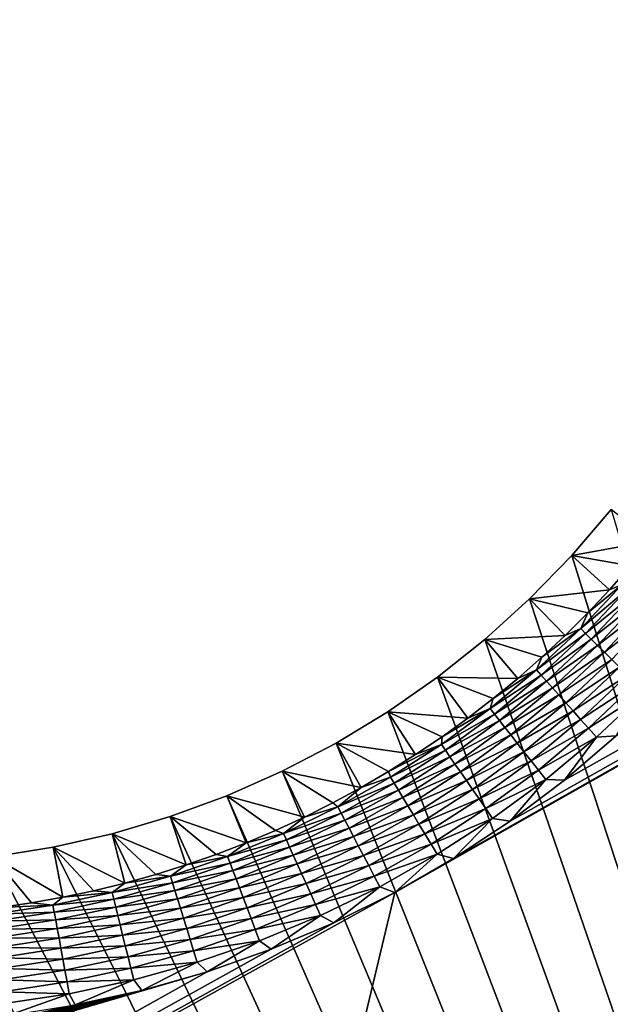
# Model space of a CAD drawing. Extents: x -255 to 255, y -598 to 598.
# Tile 82 of 201: x 84 to 108, y -153 to -113. Entities that reach past the tile are written whole.
import ezdxf

# ---------------------------------------------------------------- set-up
doc = ezdxf.new("R2010")
doc.units = 0
doc.header["$LTSCALE"] = 21.359881
for name, color, linetype in [('1', 7, 'CONTINUOUS'), ('2', 7, 'CONTINUOUS'), ('62', 7, 'CONTINUOUS'), ('7', 7, 'CONTINUOUS')]:
    doc.layers.add(name, color=color, linetype=linetype)

msp = doc.modelspace()

# ---------------------------------------------------------------- linework, layer by layer
at = {"layer": '1', "color": 7, "linetype": 'CONTINUOUS'}
for points in [[(106.458, -134.703), (108.081, -132.797), (152.63, -282.45), (106.458, -134.703)], [(104.716, -136.502), (106.458, -134.703), (152.63, -282.45), (104.716, -136.502)], [(102.863, -138.184), (104.716, -136.502), (152.63, -282.45), (102.863, -138.184)], [(100.906, -139.745), (102.863, -138.184), (152.63, -282.45), (100.906, -139.745)], [(98.853, -141.177), (100.906, -139.745), (152.63, -282.45), (98.853, -141.177)], [(96.713, -142.475), (98.853, -141.177), (152.63, -282.45), (96.713, -142.475)], [(94.493, -143.633), (96.713, -142.475), (152.63, -282.45), (94.493, -143.633)], [(92.204, -144.646), (94.493, -143.633), (152.63, -282.45), (92.204, -144.646)], [(89.855, -145.511), (92.204, -144.646), (152.63, -282.45), (89.855, -145.511)], [(87.455, -146.223), (89.855, -145.511), (152.63, -282.45), (87.455, -146.223)], [(85.015, -146.78), (87.455, -146.223), (152.63, -282.45), (85.015, -146.78)], [(82.544, -147.179), (85.015, -146.78), (152.63, -282.45), (82.544, -147.179)], [(-208.97, -147.593), (-205.95, -147.5), (89.855, -247.589), (-208.97, -147.593)], [(-205.95, -147.5), (-64.2, -147.5), (89.855, -247.589), (-205.95, -147.5)], [(-64.2, -147.5), (77.55, -147.5), (152.63, -282.45), (-64.2, -147.5)], [(89.855, -247.589), (-64.2, -147.5), (92.204, -248.454), (89.855, -247.589)], [(92.204, -248.454), (-64.2, -147.5), (94.493, -249.467), (92.204, -248.454)], [(94.493, -249.467), (-64.2, -147.5), (96.713, -250.625), (94.493, -249.467)], [(96.713, -250.625), (-64.2, -147.5), (152.63, -282.45), (96.713, -250.625)], [(77.55, -147.5), (80.052, -147.42), (152.63, -282.45), (77.55, -147.5)], [(80.052, -147.42), (82.544, -147.179), (152.63, -282.45), (80.052, -147.42)], [(-214.963, -148.335), (-211.978, -147.872), (89.855, -247.589), (-214.963, -148.335)], [(-211.978, -147.872), (-208.97, -147.593), (89.855, -247.589), (-211.978, -147.872)], [(-217.914, -148.981), (-214.963, -148.335), (89.855, -247.589), (-217.914, -148.981)], [(-220.82, -149.808), (-217.914, -148.981), (89.855, -247.589), (-220.82, -149.808)], [(-223.669, -150.812), (-220.82, -149.808), (89.855, -247.589), (-223.669, -150.812)], [(-226.451, -151.99), (-223.669, -150.812), (89.855, -247.589), (-226.451, -151.99)], [(-229.155, -153.336), (-226.451, -151.99), (87.455, -246.877), (-229.155, -153.336)], [(87.455, -246.877), (-226.451, -151.99), (89.855, -247.589), (87.455, -246.877)]]:
    msp.add_3dface(points, dxfattribs=at)
at = {"layer": '2', "color": 7, "linetype": 'CONTINUOUS'}
for points in [[(80.359, -239.102, 7), (248.416, -64, 7), (77.55, -239.016, 7), (80.359, -239.102, 7)], [(77.55, -239.016, 7), (248.416, -64, 7), (99.139, -148.654, 7), (77.55, -239.016, 7)], [(83.158, -239.362, 7), (248.416, -64, 7), (80.359, -239.102, 7), (83.158, -239.362, 7)], [(85.935, -239.793, 7), (248.416, -64, 7), (83.158, -239.362, 7), (85.935, -239.793, 7)], [(88.681, -240.394, 7), (248.416, -64, 7), (85.935, -239.793, 7), (88.681, -240.394, 7)], [(91.384, -241.163, 7), (248.416, -64, 7), (88.681, -240.394, 7), (91.384, -241.163, 7)], [(94.035, -242.097, 7), (248.416, -64, 7), (91.384, -241.163, 7), (94.035, -242.097, 7)], [(96.623, -243.193, 7), (248.416, -64, 7), (94.035, -242.097, 7), (96.623, -243.193, 7)], [(99.139, -244.446, 7), (248.416, -64, 7), (96.623, -243.193, 7), (99.139, -244.446, 7)], [(101.573, -245.851, 7), (248.416, -64, 7), (99.139, -244.446, 7), (101.573, -245.851, 7)], [(99.139, -148.654, 7), (248.416, -64, 7), (101.573, -147.249, 7), (99.139, -148.654, 7)], [(103.916, -247.404, 7), (248.416, -64, 7), (101.573, -245.851, 7), (103.916, -247.404, 7)], [(101.573, -147.249, 7), (248.416, -64, 7), (103.916, -145.696, 7), (101.573, -147.249, 7)], [(106.159, -249.097, 7), (248.416, -64, 7), (103.916, -247.404, 7), (106.159, -249.097, 7)], [(103.916, -145.696, 7), (248.416, -64, 7), (106.159, -144.003, 7), (103.916, -145.696, 7)], [(108.293, -250.926, 7), (248.416, -64, 7), (106.159, -249.097, 7), (108.293, -250.926, 7)], [(106.159, -144.003, 7), (248.416, -64, 7), (108.293, -142.174, 7), (106.159, -144.003, 7)], [(-64.2, -239.016, 7), (77.55, -239.016, 7), (99.139, -148.654, 7), (-64.2, -239.016, 7)], [(96.623, -149.907, 7), (-64.2, -239.016, 7), (99.139, -148.654, 7), (96.623, -149.907, 7)], [(94.035, -151.003, 7), (-64.2, -239.016, 7), (96.623, -149.907, 7), (94.035, -151.003, 7)], [(91.384, -151.937, 7), (-64.2, -239.016, 7), (94.035, -151.003, 7), (91.384, -151.937, 7)], [(-211.272, -238.681, 7), (-209.946, -238.827, 7), (91.384, -151.937, 7), (-211.272, -238.681, 7)], [(91.384, -151.937, 7), (88.681, -152.706, 7), (-211.272, -238.681, 7), (91.384, -151.937, 7)], [(-209.946, -238.827, 7), (-208.616, -238.932, 7), (91.384, -151.937, 7), (-209.946, -238.827, 7)], [(-208.616, -238.932, 7), (-207.284, -238.995, 7), (91.384, -151.937, 7), (-208.616, -238.932, 7)], [(-207.284, -238.995, 7), (-205.95, -239.016, 7), (91.384, -151.937, 7), (-207.284, -238.995, 7)], [(-205.95, -239.016, 7), (-64.2, -239.016, 7), (91.384, -151.937, 7), (-205.95, -239.016, 7)], [(-236.906, -225.62, 7), (-235.978, -226.578, 7), (88.681, -152.706, 7), (-236.906, -225.62, 7)], [(88.681, -152.706, 7), (85.935, -153.307, 7), (-236.906, -225.62, 7), (88.681, -152.706, 7)], [(-235.978, -226.578, 7), (-235.02, -227.506, 7), (88.681, -152.706, 7), (-235.978, -226.578, 7)], [(-235.02, -227.506, 7), (-234.033, -228.404, 7), (88.681, -152.706, 7), (-235.02, -227.506, 7)], [(-234.033, -228.404, 7), (-233.019, -229.271, 7), (88.681, -152.706, 7), (-234.033, -228.404, 7)], [(-233.019, -229.271, 7), (-231.978, -230.105, 7), (88.681, -152.706, 7), (-233.019, -229.271, 7)], [(-231.978, -230.105, 7), (-230.911, -230.906, 7), (88.681, -152.706, 7), (-231.978, -230.105, 7)], [(-230.911, -230.906, 7), (-229.819, -231.673, 7), (88.681, -152.706, 7), (-230.911, -230.906, 7)], [(-229.819, -231.673, 7), (-228.704, -232.405, 7), (88.681, -152.706, 7), (-229.819, -231.673, 7)], [(-228.704, -232.405, 7), (-227.567, -233.102, 7), (88.681, -152.706, 7), (-228.704, -232.405, 7)], [(-227.567, -233.102, 7), (-226.408, -233.763, 7), (88.681, -152.706, 7), (-227.567, -233.102, 7)], [(-226.408, -233.763, 7), (-225.229, -234.387, 7), (88.681, -152.706, 7), (-226.408, -233.763, 7)], [(-225.229, -234.387, 7), (-224.031, -234.974, 7), (88.681, -152.706, 7), (-225.229, -234.387, 7)], [(-224.031, -234.974, 7), (-222.815, -235.523, 7), (88.681, -152.706, 7), (-224.031, -234.974, 7)], [(-222.815, -235.523, 7), (-221.583, -236.034, 7), (88.681, -152.706, 7), (-222.815, -235.523, 7)], [(-221.583, -236.034, 7), (-220.335, -236.505, 7), (88.681, -152.706, 7), (-221.583, -236.034, 7)], [(-220.335, -236.505, 7), (-219.073, -236.937, 7), (88.681, -152.706, 7), (-220.335, -236.505, 7)], [(-219.073, -236.937, 7), (-217.798, -237.33, 7), (88.681, -152.706, 7), (-219.073, -236.937, 7)], [(-217.798, -237.33, 7), (-216.511, -237.682, 7), (88.681, -152.706, 7), (-217.798, -237.33, 7)], [(-216.511, -237.682, 7), (-215.214, -237.993, 7), (88.681, -152.706, 7), (-216.511, -237.682, 7)], [(-215.214, -237.993, 7), (-213.907, -238.264, 7), (88.681, -152.706, 7), (-215.214, -237.993, 7)], [(-213.907, -238.264, 7), (-212.593, -238.493, 7), (88.681, -152.706, 7), (-213.907, -238.264, 7)], [(-212.593, -238.493, 7), (-211.272, -238.681, 7), (88.681, -152.706, 7), (-212.593, -238.493, 7)]]:
    msp.add_3dface(points, dxfattribs=at)
at = {"layer": '62', "color": 7, "linetype": 'CONTINUOUS'}
for points in [[(108.891, -135.131, 4.231), (108.019, -136.122, 4.231), (108.541, -135.906, 4.666), (108.891, -135.131, 4.231)], [(107.117, -137.084, 4.231), (106.827, -137.727, 4.666), (108.541, -135.906, 4.666), (107.117, -137.084, 4.231)], [(106.827, -137.727, 4.666), (108.758, -136.098, 5.078), (108.541, -135.906, 4.666), (106.827, -137.727, 4.666)], [(108.019, -136.122, 4.231), (107.117, -137.084, 4.231), (108.541, -135.906, 4.666), (108.019, -136.122, 4.231)], [(107.032, -137.932, 5.078), (108.758, -136.098, 5.078), (106.827, -137.727, 4.666), (107.032, -137.932, 5.078)], [(107.032, -137.932, 5.078), (109.005, -136.317, 5.459), (108.758, -136.098, 5.078), (107.032, -137.932, 5.078)], [(107.265, -138.165, 5.459), (109.005, -136.317, 5.459), (107.032, -137.932, 5.078), (107.265, -138.165, 5.459)], [(107.265, -138.165, 5.459), (109.28, -136.56, 5.805), (109.005, -136.317, 5.459), (107.265, -138.165, 5.459)], [(107.525, -138.425, 5.805), (109.28, -136.56, 5.805), (107.265, -138.165, 5.459), (107.525, -138.425, 5.805)], [(107.525, -138.425, 5.805), (109.579, -136.825, 6.112), (109.28, -136.56, 5.805), (107.525, -138.425, 5.805)], [(107.807, -138.707, 6.112), (109.579, -136.825, 6.112), (107.525, -138.425, 5.805), (107.807, -138.707, 6.112)], [(107.807, -138.707, 6.112), (109.9, -137.109, 6.378), (109.579, -136.825, 6.112), (107.807, -138.707, 6.112)], [(107.117, -137.084, 4.231), (106.184, -138.017, 4.231), (106.827, -137.727, 4.666), (107.117, -137.084, 4.231)], [(108.11, -139.01, 6.378), (109.9, -137.109, 6.378), (107.807, -138.707, 6.112), (108.11, -139.01, 6.378)], [(105.222, -138.919, 4.231), (105.006, -139.441, 4.666), (106.827, -137.727, 4.666), (105.222, -138.919, 4.231)], [(105.006, -139.441, 4.666), (107.032, -137.932, 5.078), (106.827, -137.727, 4.666), (105.006, -139.441, 4.666)], [(105.198, -139.658, 5.078), (107.032, -137.932, 5.078), (105.006, -139.441, 4.666), (105.198, -139.658, 5.078)], [(105.198, -139.658, 5.078), (107.265, -138.165, 5.459), (107.032, -137.932, 5.078), (105.198, -139.658, 5.078)], [(106.184, -138.017, 4.231), (105.222, -138.919, 4.231), (106.827, -137.727, 4.666), (106.184, -138.017, 4.231)], [(105.417, -139.905, 5.459), (107.265, -138.165, 5.459), (105.198, -139.658, 5.078), (105.417, -139.905, 5.459)], [(105.417, -139.905, 5.459), (107.525, -138.425, 5.805), (107.265, -138.165, 5.459), (105.417, -139.905, 5.459)], [(105.66, -140.18, 5.805), (107.525, -138.425, 5.805), (105.417, -139.905, 5.459), (105.66, -140.18, 5.805)], [(105.66, -140.18, 5.805), (107.807, -138.707, 6.112), (107.525, -138.425, 5.805), (105.66, -140.18, 5.805)], [(105.222, -138.919, 4.231), (104.231, -139.791, 4.231), (105.006, -139.441, 4.666), (105.222, -138.919, 4.231)], [(105.925, -140.479, 6.112), (107.807, -138.707, 6.112), (105.66, -140.18, 5.805), (105.925, -140.479, 6.112)], [(105.925, -140.479, 6.112), (108.11, -139.01, 6.378), (107.807, -138.707, 6.112), (105.925, -140.479, 6.112)], [(106.209, -140.8, 6.378), (108.11, -139.01, 6.378), (105.925, -140.479, 6.112), (106.209, -140.8, 6.378)], [(106.209, -140.8, 6.378), (108.431, -139.331, 6.599), (108.11, -139.01, 6.378), (106.209, -140.8, 6.378)], [(106.51, -141.139, 6.599), (108.431, -139.331, 6.599), (106.209, -140.8, 6.378), (106.51, -141.139, 6.599)], [(106.51, -141.139, 6.599), (108.765, -139.665, 6.773), (108.431, -139.331, 6.599), (106.51, -141.139, 6.599)], [(103.213, -140.63, 4.231), (103.085, -141.043, 4.666), (105.006, -139.441, 4.666), (103.213, -140.63, 4.231)], [(103.085, -141.043, 4.666), (105.198, -139.658, 5.078), (105.006, -139.441, 4.666), (103.085, -141.043, 4.666)], [(103.264, -141.271, 5.078), (105.198, -139.658, 5.078), (103.085, -141.043, 4.666), (103.264, -141.271, 5.078)], [(104.231, -139.791, 4.231), (103.213, -140.63, 4.231), (105.006, -139.441, 4.666), (104.231, -139.791, 4.231)], [(103.264, -141.271, 5.078), (105.417, -139.905, 5.459), (105.198, -139.658, 5.078), (103.264, -141.271, 5.078)], [(106.823, -141.493, 6.773), (108.765, -139.665, 6.773), (106.51, -141.139, 6.599), (106.823, -141.493, 6.773)], [(106.823, -141.493, 6.773), (109.11, -140.01, 6.899), (108.765, -139.665, 6.773), (106.823, -141.493, 6.773)], [(103.467, -141.531, 5.459), (105.417, -139.905, 5.459), (103.264, -141.271, 5.078), (103.467, -141.531, 5.459)], [(103.467, -141.531, 5.459), (105.66, -140.18, 5.805), (105.417, -139.905, 5.459), (103.467, -141.531, 5.459)], [(107.147, -141.858, 6.899), (109.11, -140.01, 6.899), (106.823, -141.493, 6.773), (107.147, -141.858, 6.899)], [(107.147, -141.858, 6.899), (109.463, -140.363, 6.975), (109.11, -140.01, 6.899), (107.147, -141.858, 6.899)], [(103.693, -141.819, 5.805), (105.66, -140.18, 5.805), (103.467, -141.531, 5.459), (103.693, -141.819, 5.805)], [(103.693, -141.819, 5.805), (105.925, -140.479, 6.112), (105.66, -140.18, 5.805), (103.693, -141.819, 5.805)], [(103.94, -142.134, 6.112), (105.925, -140.479, 6.112), (103.693, -141.819, 5.805), (103.94, -142.134, 6.112)], [(103.94, -142.134, 6.112), (106.209, -140.8, 6.378), (105.925, -140.479, 6.112), (103.94, -142.134, 6.112)], [(107.478, -142.231, 6.975), (109.463, -140.363, 6.975), (107.147, -141.858, 6.899), (107.478, -142.231, 6.975)], [(107.478, -142.231, 6.975), (108.293, -142.174, 7), (109.463, -140.363, 6.975), (107.478, -142.231, 6.975)], [(103.213, -140.63, 4.231), (102.168, -141.436, 4.231), (103.085, -141.043, 4.666), (103.213, -140.63, 4.231)], [(104.204, -142.471, 6.378), (106.209, -140.8, 6.378), (103.94, -142.134, 6.112), (104.204, -142.471, 6.378)], [(104.204, -142.471, 6.378), (106.51, -141.139, 6.599), (106.209, -140.8, 6.378), (104.204, -142.471, 6.378)], [(101.098, -142.208, 4.231), (101.07, -142.525, 4.666), (103.085, -141.043, 4.666), (101.098, -142.208, 4.231)], [(101.07, -142.525, 4.666), (103.264, -141.271, 5.078), (103.085, -141.043, 4.666), (101.07, -142.525, 4.666)], [(101.235, -142.764, 5.078), (103.264, -141.271, 5.078), (101.07, -142.525, 4.666), (101.235, -142.764, 5.078)], [(102.168, -141.436, 4.231), (101.098, -142.208, 4.231), (103.085, -141.043, 4.666), (102.168, -141.436, 4.231)], [(101.235, -142.764, 5.078), (103.467, -141.531, 5.459), (103.264, -141.271, 5.078), (101.235, -142.764, 5.078)], [(104.483, -142.828, 6.599), (106.51, -141.139, 6.599), (104.204, -142.471, 6.378), (104.483, -142.828, 6.599)], [(104.483, -142.828, 6.599), (106.823, -141.493, 6.773), (106.51, -141.139, 6.599), (104.483, -142.828, 6.599)], [(101.422, -143.035, 5.459), (103.467, -141.531, 5.459), (101.235, -142.764, 5.078), (101.422, -143.035, 5.459)], [(101.422, -143.035, 5.459), (103.693, -141.819, 5.805), (103.467, -141.531, 5.459), (101.422, -143.035, 5.459)], [(104.775, -143.2, 6.773), (106.823, -141.493, 6.773), (104.483, -142.828, 6.599), (104.775, -143.2, 6.773)], [(104.775, -143.2, 6.773), (107.147, -141.858, 6.899), (106.823, -141.493, 6.773), (104.775, -143.2, 6.773)], [(101.631, -143.337, 5.805), (103.693, -141.819, 5.805), (101.422, -143.035, 5.459), (101.631, -143.337, 5.805)], [(101.631, -143.337, 5.805), (103.94, -142.134, 6.112), (103.693, -141.819, 5.805), (101.631, -143.337, 5.805)], [(101.858, -143.666, 6.112), (103.94, -142.134, 6.112), (101.631, -143.337, 5.805), (101.858, -143.666, 6.112)], [(101.858, -143.666, 6.112), (104.204, -142.471, 6.378), (103.94, -142.134, 6.112), (101.858, -143.666, 6.112)], [(105.076, -143.584, 6.899), (107.147, -141.858, 6.899), (104.775, -143.2, 6.773), (105.076, -143.584, 6.899)], [(105.076, -143.584, 6.899), (107.478, -142.231, 6.975), (107.147, -141.858, 6.899), (105.076, -143.584, 6.899)], [(106.159, -144.003, 7), (108.293, -142.174, 7), (107.478, -142.231, 6.975), (106.159, -144.003, 7)], [(100.004, -142.945, 4.231), (98.887, -143.647, 4.231), (101.07, -142.525, 4.666), (100.004, -142.945, 4.231)], [(98.887, -143.647, 4.231), (98.97, -143.883, 4.666), (101.07, -142.525, 4.666), (98.887, -143.647, 4.231)], [(98.97, -143.883, 4.666), (101.235, -142.764, 5.078), (101.07, -142.525, 4.666), (98.97, -143.883, 4.666)], [(101.098, -142.208, 4.231), (100.004, -142.945, 4.231), (101.07, -142.525, 4.666), (101.098, -142.208, 4.231)], [(102.101, -144.018, 6.378), (104.204, -142.471, 6.378), (101.858, -143.666, 6.112), (102.101, -144.018, 6.378)], [(102.101, -144.018, 6.378), (104.483, -142.828, 6.599), (104.204, -142.471, 6.378), (102.101, -144.018, 6.378)], [(105.383, -143.977, 6.975), (107.478, -142.231, 6.975), (105.076, -143.584, 6.899), (105.383, -143.977, 6.975)], [(105.383, -143.977, 6.975), (106.159, -144.003, 7), (107.478, -142.231, 6.975), (105.383, -143.977, 6.975)], [(99.12, -144.131, 5.078), (101.235, -142.764, 5.078), (98.97, -143.883, 4.666), (99.12, -144.131, 5.078)], [(99.12, -144.131, 5.078), (101.422, -143.035, 5.459), (101.235, -142.764, 5.078), (99.12, -144.131, 5.078)], [(102.358, -144.391, 6.599), (104.483, -142.828, 6.599), (102.101, -144.018, 6.378), (102.358, -144.391, 6.599)], [(102.358, -144.391, 6.599), (104.775, -143.2, 6.773), (104.483, -142.828, 6.599), (102.358, -144.391, 6.599)], [(99.291, -144.413, 5.459), (101.422, -143.035, 5.459), (99.12, -144.131, 5.078), (99.291, -144.413, 5.459)], [(99.291, -144.413, 5.459), (101.631, -143.337, 5.805), (101.422, -143.035, 5.459), (99.291, -144.413, 5.459)], [(99.48, -144.727, 5.805), (101.631, -143.337, 5.805), (99.291, -144.413, 5.459), (99.48, -144.727, 5.805)], [(99.48, -144.727, 5.805), (101.858, -143.666, 6.112), (101.631, -143.337, 5.805), (99.48, -144.727, 5.805)], [(102.627, -144.78, 6.773), (104.775, -143.2, 6.773), (102.358, -144.391, 6.599), (102.627, -144.78, 6.773)], [(102.627, -144.78, 6.773), (105.076, -143.584, 6.899), (104.775, -143.2, 6.773), (102.627, -144.78, 6.773)], [(98.887, -143.647, 4.231), (97.748, -144.313, 4.231), (98.97, -143.883, 4.666), (98.887, -143.647, 4.231)], [(99.687, -145.069, 6.112), (101.858, -143.666, 6.112), (99.48, -144.727, 5.805), (99.687, -145.069, 6.112)], [(99.687, -145.069, 6.112), (102.101, -144.018, 6.378), (101.858, -143.666, 6.112), (99.687, -145.069, 6.112)], [(102.904, -145.182, 6.899), (105.076, -143.584, 6.899), (102.627, -144.78, 6.773), (102.904, -145.182, 6.899)], [(102.904, -145.182, 6.899), (105.383, -143.977, 6.975), (105.076, -143.584, 6.899), (102.904, -145.182, 6.899)], [(97.748, -144.313, 4.231), (96.791, -145.112, 4.666), (98.97, -143.883, 4.666), (97.748, -144.313, 4.231)], [(96.791, -145.112, 4.666), (99.12, -144.131, 5.078), (98.97, -143.883, 4.666), (96.791, -145.112, 4.666)], [(96.926, -145.368, 5.078), (99.12, -144.131, 5.078), (96.791, -145.112, 4.666), (96.926, -145.368, 5.078)], [(96.926, -145.368, 5.078), (99.291, -144.413, 5.459), (99.12, -144.131, 5.078), (96.926, -145.368, 5.078)], [(99.909, -145.436, 6.378), (102.101, -144.018, 6.378), (99.687, -145.069, 6.112), (99.909, -145.436, 6.378)], [(99.909, -145.436, 6.378), (102.358, -144.391, 6.599), (102.101, -144.018, 6.378), (99.909, -145.436, 6.378)], [(103.187, -145.592, 6.975), (105.383, -143.977, 6.975), (102.904, -145.182, 6.899), (103.187, -145.592, 6.975)], [(103.187, -145.592, 6.975), (103.916, -145.696, 7), (105.383, -143.977, 6.975), (103.187, -145.592, 6.975)], [(103.916, -145.696, 7), (106.159, -144.003, 7), (105.383, -143.977, 6.975), (103.916, -145.696, 7)], [(97.748, -144.313, 4.231), (96.588, -144.942, 4.231), (96.791, -145.112, 4.666), (97.748, -144.313, 4.231)], [(97.08, -145.66, 5.459), (99.291, -144.413, 5.459), (96.926, -145.368, 5.078), (97.08, -145.66, 5.459)], [(97.08, -145.66, 5.459), (99.48, -144.727, 5.805), (99.291, -144.413, 5.459), (97.08, -145.66, 5.459)], [(100.143, -145.824, 6.599), (102.358, -144.391, 6.599), (99.909, -145.436, 6.378), (100.143, -145.824, 6.599)], [(100.143, -145.824, 6.599), (102.627, -144.78, 6.773), (102.358, -144.391, 6.599), (100.143, -145.824, 6.599)], [(96.588, -144.942, 4.231), (95.408, -145.533, 4.231), (96.791, -145.112, 4.666), (96.588, -144.942, 4.231)], [(97.25, -145.985, 5.805), (99.48, -144.727, 5.805), (97.08, -145.66, 5.459), (97.25, -145.985, 5.805)], [(97.25, -145.985, 5.805), (99.687, -145.069, 6.112), (99.48, -144.727, 5.805), (97.25, -145.985, 5.805)], [(100.388, -146.228, 6.773), (102.627, -144.78, 6.773), (100.143, -145.824, 6.599), (100.388, -146.228, 6.773)], [(100.388, -146.228, 6.773), (102.904, -145.182, 6.899), (102.627, -144.78, 6.773), (100.388, -146.228, 6.773)], [(95.408, -145.533, 4.231), (94.543, -146.206, 4.666), (96.791, -145.112, 4.666), (95.408, -145.533, 4.231)], [(94.543, -146.206, 4.666), (96.926, -145.368, 5.078), (96.791, -145.112, 4.666), (94.543, -146.206, 4.666)], [(94.662, -146.471, 5.078), (96.926, -145.368, 5.078), (94.543, -146.206, 4.666), (94.662, -146.471, 5.078)], [(94.662, -146.471, 5.078), (97.08, -145.66, 5.459), (96.926, -145.368, 5.078), (94.662, -146.471, 5.078)], [(97.436, -146.339, 6.112), (99.687, -145.069, 6.112), (97.25, -145.985, 5.805), (97.436, -146.339, 6.112)], [(97.436, -146.339, 6.112), (99.909, -145.436, 6.378), (99.687, -145.069, 6.112), (97.436, -146.339, 6.112)], [(97.635, -146.718, 6.378), (99.909, -145.436, 6.378), (97.436, -146.339, 6.112), (97.635, -146.718, 6.378)], [(97.635, -146.718, 6.378), (100.143, -145.824, 6.599), (99.909, -145.436, 6.378), (97.635, -146.718, 6.378)], [(100.64, -146.646, 6.899), (102.904, -145.182, 6.899), (100.388, -146.228, 6.773), (100.64, -146.646, 6.899)], [(100.64, -146.646, 6.899), (103.187, -145.592, 6.975), (102.904, -145.182, 6.899), (100.64, -146.646, 6.899)], [(95.408, -145.533, 4.231), (94.211, -146.087, 4.231), (94.543, -146.206, 4.666), (95.408, -145.533, 4.231)], [(94.797, -146.772, 5.459), (97.08, -145.66, 5.459), (94.662, -146.471, 5.078), (94.797, -146.772, 5.459)], [(94.797, -146.772, 5.459), (97.25, -145.985, 5.805), (97.08, -145.66, 5.459), (94.797, -146.772, 5.459)], [(97.845, -147.119, 6.599), (100.143, -145.824, 6.599), (97.635, -146.718, 6.378), (97.845, -147.119, 6.599)], [(97.845, -147.119, 6.599), (100.388, -146.228, 6.773), (100.143, -145.824, 6.599), (97.845, -147.119, 6.599)], [(100.898, -147.072, 6.975), (103.187, -145.592, 6.975), (100.64, -146.646, 6.899), (100.898, -147.072, 6.975)], [(100.898, -147.072, 6.975), (101.573, -147.249, 7), (103.187, -145.592, 6.975), (100.898, -147.072, 6.975)], [(101.573, -147.249, 7), (103.916, -145.696, 7), (103.187, -145.592, 6.975), (101.573, -147.249, 7)], [(92.996, -146.601, 4.231), (92.232, -147.164, 4.666), (94.543, -146.206, 4.666), (92.996, -146.601, 4.231)], [(92.232, -147.164, 4.666), (94.662, -146.471, 5.078), (94.543, -146.206, 4.666), (92.232, -147.164, 4.666)], [(94.211, -146.087, 4.231), (92.996, -146.601, 4.231), (94.543, -146.206, 4.666), (94.211, -146.087, 4.231)], [(94.948, -147.106, 5.805), (97.25, -145.985, 5.805), (94.797, -146.772, 5.459), (94.948, -147.106, 5.805)], [(94.948, -147.106, 5.805), (97.436, -146.339, 6.112), (97.25, -145.985, 5.805), (94.948, -147.106, 5.805)], [(98.065, -147.538, 6.773), (100.388, -146.228, 6.773), (97.845, -147.119, 6.599), (98.065, -147.538, 6.773)], [(98.065, -147.538, 6.773), (100.64, -146.646, 6.899), (100.388, -146.228, 6.773), (98.065, -147.538, 6.773)], [(92.996, -146.601, 4.231), (91.765, -147.077, 4.231), (92.232, -147.164, 4.666), (92.996, -146.601, 4.231)], [(92.335, -147.435, 5.078), (94.662, -146.471, 5.078), (92.232, -147.164, 4.666), (92.335, -147.435, 5.078)], [(92.335, -147.435, 5.078), (94.797, -146.772, 5.459), (94.662, -146.471, 5.078), (92.335, -147.435, 5.078)], [(95.112, -147.47, 6.112), (97.436, -146.339, 6.112), (94.948, -147.106, 5.805), (95.112, -147.47, 6.112)], [(95.112, -147.47, 6.112), (97.635, -146.718, 6.378), (97.436, -146.339, 6.112), (95.112, -147.47, 6.112)], [(98.292, -147.971, 6.899), (100.64, -146.646, 6.899), (98.065, -147.538, 6.773), (98.292, -147.971, 6.899)], [(98.292, -147.971, 6.899), (100.898, -147.072, 6.975), (100.64, -146.646, 6.899), (98.292, -147.971, 6.899)], [(91.765, -147.077, 4.231), (90.52, -147.513, 4.231), (92.232, -147.164, 4.666), (91.765, -147.077, 4.231)], [(92.452, -147.743, 5.459), (94.797, -146.772, 5.459), (92.335, -147.435, 5.078), (92.452, -147.743, 5.459)], [(92.452, -147.743, 5.459), (94.948, -147.106, 5.805), (94.797, -146.772, 5.459), (92.452, -147.743, 5.459)], [(95.288, -147.861, 6.378), (97.635, -146.718, 6.378), (95.112, -147.47, 6.112), (95.288, -147.861, 6.378)], [(95.288, -147.861, 6.378), (97.845, -147.119, 6.599), (97.635, -146.718, 6.378), (95.288, -147.861, 6.378)], [(98.524, -148.412, 6.975), (100.898, -147.072, 6.975), (98.292, -147.971, 6.899), (98.524, -148.412, 6.975)], [(98.524, -148.412, 6.975), (99.139, -148.654, 7), (100.898, -147.072, 6.975), (98.524, -148.412, 6.975)], [(99.139, -148.654, 7), (101.573, -147.249, 7), (100.898, -147.072, 6.975), (99.139, -148.654, 7)], [(90.52, -147.513, 4.231), (89.868, -147.979, 4.666), (92.232, -147.164, 4.666), (90.52, -147.513, 4.231)], [(89.868, -147.979, 4.666), (92.335, -147.435, 5.078), (92.232, -147.164, 4.666), (89.868, -147.979, 4.666)], [(89.954, -148.256, 5.078), (92.335, -147.435, 5.078), (89.868, -147.979, 4.666), (89.954, -148.256, 5.078)], [(89.954, -148.256, 5.078), (92.452, -147.743, 5.459), (92.335, -147.435, 5.078), (89.954, -148.256, 5.078)], [(92.582, -148.086, 5.805), (94.948, -147.106, 5.805), (92.452, -147.743, 5.459), (92.582, -148.086, 5.805)], [(92.582, -148.086, 5.805), (95.112, -147.47, 6.112), (94.948, -147.106, 5.805), (92.582, -148.086, 5.805)], [(92.724, -148.46, 6.112), (95.112, -147.47, 6.112), (92.582, -148.086, 5.805), (92.724, -148.46, 6.112)], [(92.724, -148.46, 6.112), (95.288, -147.861, 6.378), (95.112, -147.47, 6.112), (92.724, -148.46, 6.112)], [(95.473, -148.274, 6.599), (97.845, -147.119, 6.599), (95.288, -147.861, 6.378), (95.473, -148.274, 6.599)], [(95.473, -148.274, 6.599), (98.065, -147.538, 6.773), (97.845, -147.119, 6.599), (95.473, -148.274, 6.599)], [(89.261, -147.908, 4.231), (87.99, -148.263, 4.231), (89.868, -147.979, 4.666), (89.261, -147.908, 4.231)], [(90.52, -147.513, 4.231), (89.261, -147.908, 4.231), (89.868, -147.979, 4.666), (90.52, -147.513, 4.231)], [(90.052, -148.571, 5.459), (92.452, -147.743, 5.459), (89.954, -148.256, 5.078), (90.052, -148.571, 5.459)], [(90.052, -148.571, 5.459), (92.582, -148.086, 5.805), (92.452, -147.743, 5.459), (90.052, -148.571, 5.459)], [(92.876, -148.86, 6.378), (95.288, -147.861, 6.378), (92.724, -148.46, 6.112), (92.876, -148.86, 6.378)], [(92.876, -148.86, 6.378), (95.473, -148.274, 6.599), (95.288, -147.861, 6.378), (92.876, -148.86, 6.378)], [(95.668, -148.706, 6.773), (98.065, -147.538, 6.773), (95.473, -148.274, 6.599), (95.668, -148.706, 6.773)], [(95.668, -148.706, 6.773), (98.292, -147.971, 6.899), (98.065, -147.538, 6.773), (95.668, -148.706, 6.773)], [(87.99, -148.263, 4.231), (86.709, -148.578, 4.231), (87.459, -148.651, 4.666), (87.99, -148.263, 4.231)], [(87.99, -148.263, 4.231), (87.459, -148.651, 4.666), (89.868, -147.979, 4.666), (87.99, -148.263, 4.231)], [(87.459, -148.651, 4.666), (89.954, -148.256, 5.078), (89.868, -147.979, 4.666), (87.459, -148.651, 4.666)], [(87.528, -148.933, 5.078), (89.954, -148.256, 5.078), (87.459, -148.651, 4.666), (87.528, -148.933, 5.078)], [(87.528, -148.933, 5.078), (90.052, -148.571, 5.459), (89.954, -148.256, 5.078), (87.528, -148.933, 5.078)], [(90.161, -148.921, 5.805), (92.582, -148.086, 5.805), (90.052, -148.571, 5.459), (90.161, -148.921, 5.805)], [(90.161, -148.921, 5.805), (92.724, -148.46, 6.112), (92.582, -148.086, 5.805), (90.161, -148.921, 5.805)], [(93.036, -149.284, 6.599), (95.473, -148.274, 6.599), (92.876, -148.86, 6.378), (93.036, -149.284, 6.599)], [(93.036, -149.284, 6.599), (95.668, -148.706, 6.773), (95.473, -148.274, 6.599), (93.036, -149.284, 6.599)], [(95.868, -149.151, 6.899), (98.292, -147.971, 6.899), (95.668, -148.706, 6.773), (95.868, -149.151, 6.899)], [(95.868, -149.151, 6.899), (98.524, -148.412, 6.975), (98.292, -147.971, 6.899), (95.868, -149.151, 6.899)], [(85.418, -148.85, 4.231), (85.013, -149.176, 4.666), (87.459, -148.651, 4.666), (85.418, -148.85, 4.231)], [(85.013, -149.176, 4.666), (87.528, -148.933, 5.078), (87.459, -148.651, 4.666), (85.013, -149.176, 4.666)], [(86.709, -148.578, 4.231), (85.418, -148.85, 4.231), (87.459, -148.651, 4.666), (86.709, -148.578, 4.231)], [(87.607, -149.253, 5.459), (90.052, -148.571, 5.459), (87.528, -148.933, 5.078), (87.607, -149.253, 5.459)], [(87.607, -149.253, 5.459), (90.161, -148.921, 5.805), (90.052, -148.571, 5.459), (87.607, -149.253, 5.459)], [(90.28, -149.303, 6.112), (92.724, -148.46, 6.112), (90.161, -148.921, 5.805), (90.28, -149.303, 6.112)], [(90.28, -149.303, 6.112), (92.876, -148.86, 6.378), (92.724, -148.46, 6.112), (90.28, -149.303, 6.112)], [(93.204, -149.726, 6.773), (95.668, -148.706, 6.773), (93.036, -149.284, 6.599), (93.204, -149.726, 6.773)], [(93.204, -149.726, 6.773), (95.868, -149.151, 6.899), (95.668, -148.706, 6.773), (93.204, -149.726, 6.773)], [(96.072, -149.605, 6.975), (98.524, -148.412, 6.975), (95.868, -149.151, 6.899), (96.072, -149.605, 6.975)], [(96.072, -149.605, 6.975), (96.623, -149.907, 7), (98.524, -148.412, 6.975), (96.072, -149.605, 6.975)], [(96.623, -149.907, 7), (99.139, -148.654, 7), (98.524, -148.412, 6.975), (96.623, -149.907, 7)], [(84.119, -149.082, 4.231), (82.813, -149.272, 4.231), (85.013, -149.176, 4.666), (84.119, -149.082, 4.231)], [(85.418, -148.85, 4.231), (84.119, -149.082, 4.231), (85.013, -149.176, 4.666), (85.418, -148.85, 4.231)], [(85.066, -149.461, 5.078), (87.528, -148.933, 5.078), (85.013, -149.176, 4.666), (85.066, -149.461, 5.078)], [(85.066, -149.461, 5.078), (87.607, -149.253, 5.459), (87.528, -148.933, 5.078), (85.066, -149.461, 5.078)], [(87.695, -149.609, 5.805), (90.161, -148.921, 5.805), (87.607, -149.253, 5.459), (87.695, -149.609, 5.805)], [(87.695, -149.609, 5.805), (90.28, -149.303, 6.112), (90.161, -148.921, 5.805), (87.695, -149.609, 5.805)], [(90.408, -149.712, 6.378), (92.876, -148.86, 6.378), (90.28, -149.303, 6.112), (90.408, -149.712, 6.378)], [(90.408, -149.712, 6.378), (93.036, -149.284, 6.599), (92.876, -148.86, 6.378), (90.408, -149.712, 6.378)], [(82.813, -149.272, 4.231), (82.541, -149.552, 4.666), (85.013, -149.176, 4.666), (82.813, -149.272, 4.231)], [(82.541, -149.552, 4.666), (85.066, -149.461, 5.078), (85.013, -149.176, 4.666), (82.541, -149.552, 4.666)], [(82.576, -149.84, 5.078), (85.066, -149.461, 5.078), (82.541, -149.552, 4.666), (82.576, -149.84, 5.078)], [(82.576, -149.84, 5.078), (85.125, -149.786, 5.459), (85.066, -149.461, 5.078), (82.576, -149.84, 5.078)], [(85.125, -149.786, 5.459), (87.607, -149.253, 5.459), (85.066, -149.461, 5.078), (85.125, -149.786, 5.459)], [(85.125, -149.786, 5.459), (87.695, -149.609, 5.805), (87.607, -149.253, 5.459), (85.125, -149.786, 5.459)], [(87.79, -149.997, 6.112), (90.28, -149.303, 6.112), (87.695, -149.609, 5.805), (87.79, -149.997, 6.112)], [(87.79, -149.997, 6.112), (90.408, -149.712, 6.378), (90.28, -149.303, 6.112), (87.79, -149.997, 6.112)], [(90.542, -150.144, 6.599), (93.036, -149.284, 6.599), (90.408, -149.712, 6.378), (90.542, -150.144, 6.599)], [(90.542, -150.144, 6.599), (93.204, -149.726, 6.773), (93.036, -149.284, 6.599), (90.542, -150.144, 6.599)], [(93.377, -150.183, 6.899), (95.868, -149.151, 6.899), (93.204, -149.726, 6.773), (93.377, -150.183, 6.899)], [(93.377, -150.183, 6.899), (96.072, -149.605, 6.975), (95.868, -149.151, 6.899), (93.377, -150.183, 6.899)], [(82.615, -150.168, 5.459), (85.125, -149.786, 5.459), (82.576, -149.84, 5.078), (82.615, -150.168, 5.459)], [(82.615, -150.168, 5.459), (85.191, -150.146, 5.805), (85.125, -149.786, 5.459), (82.615, -150.168, 5.459)], [(85.191, -150.146, 5.805), (87.695, -149.609, 5.805), (85.125, -149.786, 5.459), (85.191, -150.146, 5.805)], [(85.191, -150.146, 5.805), (87.79, -149.997, 6.112), (87.695, -149.609, 5.805), (85.191, -150.146, 5.805)], [(87.893, -150.413, 6.378), (90.408, -149.712, 6.378), (87.79, -149.997, 6.112), (87.893, -150.413, 6.378)], [(87.893, -150.413, 6.378), (90.542, -150.144, 6.599), (90.408, -149.712, 6.378), (87.893, -150.413, 6.378)], [(90.683, -150.596, 6.773), (93.204, -149.726, 6.773), (90.542, -150.144, 6.599), (90.683, -150.596, 6.773)], [(90.683, -150.596, 6.773), (93.377, -150.183, 6.899), (93.204, -149.726, 6.773), (90.683, -150.596, 6.773)], [(93.554, -150.648, 6.975), (96.072, -149.605, 6.975), (93.377, -150.183, 6.899), (93.554, -150.648, 6.975)], [(93.554, -150.648, 6.975), (94.035, -151.003, 7), (96.072, -149.605, 6.975), (93.554, -150.648, 6.975)], [(94.035, -151.003, 7), (96.623, -149.907, 7), (96.072, -149.605, 6.975), (94.035, -151.003, 7)], [(82.66, -150.532, 5.805), (85.191, -150.146, 5.805), (82.615, -150.168, 5.459), (82.66, -150.532, 5.805)], [(82.66, -150.532, 5.805), (85.263, -150.539, 6.112), (85.191, -150.146, 5.805), (82.66, -150.532, 5.805)], [(85.263, -150.539, 6.112), (87.79, -149.997, 6.112), (85.191, -150.146, 5.805), (85.263, -150.539, 6.112)], [(85.263, -150.539, 6.112), (87.893, -150.413, 6.378), (87.79, -149.997, 6.112), (85.263, -150.539, 6.112)], [(88.001, -150.853, 6.599), (90.542, -150.144, 6.599), (87.893, -150.413, 6.378), (88.001, -150.853, 6.599)], [(88.001, -150.853, 6.599), (90.683, -150.596, 6.773), (90.542, -150.144, 6.599), (88.001, -150.853, 6.599)], [(90.828, -151.062, 6.899), (93.377, -150.183, 6.899), (90.683, -150.596, 6.773), (90.828, -151.062, 6.899)], [(90.828, -151.062, 6.899), (93.554, -150.648, 6.975), (93.377, -150.183, 6.899), (90.828, -151.062, 6.899)], [(82.708, -150.928, 6.112), (85.263, -150.539, 6.112), (82.66, -150.532, 5.805), (82.708, -150.928, 6.112)], [(82.708, -150.928, 6.112), (85.34, -150.961, 6.378), (85.263, -150.539, 6.112), (82.708, -150.928, 6.112)], [(85.34, -150.961, 6.378), (87.893, -150.413, 6.378), (85.263, -150.539, 6.112), (85.34, -150.961, 6.378)], [(85.34, -150.961, 6.378), (88.001, -150.853, 6.599), (87.893, -150.413, 6.378), (85.34, -150.961, 6.378)], [(88.115, -151.312, 6.773), (90.683, -150.596, 6.773), (88.001, -150.853, 6.599), (88.115, -151.312, 6.773)], [(88.115, -151.312, 6.773), (90.828, -151.062, 6.899), (90.683, -150.596, 6.773), (88.115, -151.312, 6.773)], [(90.977, -151.538, 6.975), (93.554, -150.648, 6.975), (90.828, -151.062, 6.899), (90.977, -151.538, 6.975)], [(90.977, -151.538, 6.975), (91.384, -151.937, 7), (93.554, -150.648, 6.975), (90.977, -151.538, 6.975)], [(91.384, -151.937, 7), (94.035, -151.003, 7), (93.554, -150.648, 6.975), (91.384, -151.937, 7)], [(82.759, -151.354, 6.378), (85.34, -150.961, 6.378), (82.708, -150.928, 6.112), (82.759, -151.354, 6.378)], [(82.759, -151.354, 6.378), (85.422, -151.406, 6.599), (85.34, -150.961, 6.378), (82.759, -151.354, 6.378)], [(85.422, -151.406, 6.599), (88.001, -150.853, 6.599), (85.34, -150.961, 6.378), (85.422, -151.406, 6.599)], [(85.422, -151.406, 6.599), (88.115, -151.312, 6.773), (88.001, -150.853, 6.599), (85.422, -151.406, 6.599)], [(88.231, -151.786, 6.899), (90.828, -151.062, 6.899), (88.115, -151.312, 6.773), (88.231, -151.786, 6.899)], [(88.231, -151.786, 6.899), (90.977, -151.538, 6.975), (90.828, -151.062, 6.899), (88.231, -151.786, 6.899)], [(82.814, -151.803, 6.599), (85.422, -151.406, 6.599), (82.759, -151.354, 6.378), (82.814, -151.803, 6.599)], [(82.814, -151.803, 6.599), (85.507, -151.872, 6.773), (85.422, -151.406, 6.599), (82.814, -151.803, 6.599)], [(85.507, -151.872, 6.773), (88.115, -151.312, 6.773), (85.422, -151.406, 6.599), (85.507, -151.872, 6.773)], [(85.507, -151.872, 6.773), (88.231, -151.786, 6.899), (88.115, -151.312, 6.773), (85.507, -151.872, 6.773)], [(88.351, -152.27, 6.975), (90.977, -151.538, 6.975), (88.231, -151.786, 6.899), (88.351, -152.27, 6.975)], [(88.351, -152.27, 6.975), (88.681, -152.706, 7), (90.977, -151.538, 6.975), (88.351, -152.27, 6.975)], [(88.681, -152.706, 7), (91.384, -151.937, 7), (90.977, -151.538, 6.975), (88.681, -152.706, 7)], [(82.871, -152.273, 6.773), (85.507, -151.872, 6.773), (82.814, -151.803, 6.599), (82.871, -152.273, 6.773)], [(82.871, -152.273, 6.773), (85.595, -152.352, 6.899), (85.507, -151.872, 6.773), (82.871, -152.273, 6.773)], [(85.595, -152.352, 6.899), (88.231, -151.786, 6.899), (85.507, -151.872, 6.773), (85.595, -152.352, 6.899)], [(85.595, -152.352, 6.899), (88.351, -152.27, 6.975), (88.231, -151.786, 6.899), (85.595, -152.352, 6.899)], [(82.93, -152.758, 6.899), (85.595, -152.352, 6.899), (82.871, -152.273, 6.773), (82.93, -152.758, 6.899)], [(82.93, -152.758, 6.899), (85.685, -152.842, 6.975), (85.595, -152.352, 6.899), (82.93, -152.758, 6.899)], [(85.685, -152.842, 6.975), (88.351, -152.27, 6.975), (85.595, -152.352, 6.899), (85.685, -152.842, 6.975)], [(85.685, -152.842, 6.975), (85.935, -153.307, 7), (88.351, -152.27, 6.975), (85.685, -152.842, 6.975)], [(85.935, -153.307, 7), (88.681, -152.706, 7), (88.351, -152.27, 6.975), (85.935, -153.307, 7)], [(82.99, -153.252, 6.975), (85.685, -152.842, 6.975), (82.93, -152.758, 6.899), (82.99, -153.252, 6.975)], [(82.99, -153.252, 6.975), (83.158, -153.738, 7), (85.685, -152.842, 6.975), (82.99, -153.252, 6.975)], [(83.158, -153.738, 7), (85.935, -153.307, 7), (85.685, -152.842, 6.975), (83.158, -153.738, 7)]]:
    msp.add_3dface(points, dxfattribs=at)
at = {"layer": '7', "color": 7, "linetype": 'CONTINUOUS'}
for points in [[(108.081, -132.797), (106.458, -134.703), (109.73, -134.113, 4.231), (108.081, -132.797)], [(109.73, -134.113, 4.231), (106.458, -134.703), (108.891, -135.131, 4.231), (109.73, -134.113, 4.231)], [(106.458, -134.703), (104.716, -136.502), (108.019, -136.122, 4.231), (106.458, -134.703)], [(108.891, -135.131, 4.231), (106.458, -134.703), (108.019, -136.122, 4.231), (108.891, -135.131, 4.231)], [(108.019, -136.122, 4.231), (104.716, -136.502), (107.117, -137.084, 4.231), (108.019, -136.122, 4.231)], [(104.716, -136.502), (102.863, -138.184), (106.184, -138.017, 4.231), (104.716, -136.502)], [(107.117, -137.084, 4.231), (104.716, -136.502), (106.184, -138.017, 4.231), (107.117, -137.084, 4.231)], [(106.184, -138.017, 4.231), (102.863, -138.184), (105.222, -138.919, 4.231), (106.184, -138.017, 4.231)], [(102.863, -138.184), (100.906, -139.745), (104.231, -139.791, 4.231), (102.863, -138.184)], [(105.222, -138.919, 4.231), (102.863, -138.184), (104.231, -139.791, 4.231), (105.222, -138.919, 4.231)], [(100.906, -139.745), (98.853, -141.177), (102.168, -141.436, 4.231), (100.906, -139.745)], [(104.231, -139.791, 4.231), (100.906, -139.745), (103.213, -140.63, 4.231), (104.231, -139.791, 4.231)], [(103.213, -140.63, 4.231), (100.906, -139.745), (102.168, -141.436, 4.231), (103.213, -140.63, 4.231)], [(98.853, -141.177), (96.713, -142.475), (100.004, -142.945, 4.231), (98.853, -141.177)], [(102.168, -141.436, 4.231), (98.853, -141.177), (101.098, -142.208, 4.231), (102.168, -141.436, 4.231)], [(101.098, -142.208, 4.231), (98.853, -141.177), (100.004, -142.945, 4.231), (101.098, -142.208, 4.231)], [(96.713, -142.475), (94.493, -143.633), (97.748, -144.313, 4.231), (96.713, -142.475)], [(100.004, -142.945, 4.231), (96.713, -142.475), (98.887, -143.647, 4.231), (100.004, -142.945, 4.231)], [(98.887, -143.647, 4.231), (96.713, -142.475), (97.748, -144.313, 4.231), (98.887, -143.647, 4.231)], [(94.493, -143.633), (92.204, -144.646), (95.408, -145.533, 4.231), (94.493, -143.633)], [(97.748, -144.313, 4.231), (94.493, -143.633), (96.588, -144.942, 4.231), (97.748, -144.313, 4.231)], [(96.588, -144.942, 4.231), (94.493, -143.633), (95.408, -145.533, 4.231), (96.588, -144.942, 4.231)], [(92.204, -144.646), (89.855, -145.511), (92.996, -146.601, 4.231), (92.204, -144.646)], [(95.408, -145.533, 4.231), (92.204, -144.646), (94.211, -146.087, 4.231), (95.408, -145.533, 4.231)], [(94.211, -146.087, 4.231), (92.204, -144.646), (92.996, -146.601, 4.231), (94.211, -146.087, 4.231)], [(89.855, -145.511), (87.455, -146.223), (90.52, -147.513, 4.231), (89.855, -145.511)], [(92.996, -146.601, 4.231), (89.855, -145.511), (91.765, -147.077, 4.231), (92.996, -146.601, 4.231)], [(91.765, -147.077, 4.231), (89.855, -145.511), (90.52, -147.513, 4.231), (91.765, -147.077, 4.231)], [(87.455, -146.223), (85.015, -146.78), (87.99, -148.263, 4.231), (87.455, -146.223)], [(90.52, -147.513, 4.231), (87.455, -146.223), (89.261, -147.908, 4.231), (90.52, -147.513, 4.231)], [(89.261, -147.908, 4.231), (87.455, -146.223), (87.99, -148.263, 4.231), (89.261, -147.908, 4.231)], [(85.015, -146.78), (82.544, -147.179), (85.418, -148.85, 4.231), (85.015, -146.78)], [(87.99, -148.263, 4.231), (85.015, -146.78), (86.709, -148.578, 4.231), (87.99, -148.263, 4.231)], [(86.709, -148.578, 4.231), (85.015, -146.78), (85.418, -148.85, 4.231), (86.709, -148.578, 4.231)], [(85.418, -148.85, 4.231), (82.544, -147.179), (84.119, -149.082, 4.231), (85.418, -148.85, 4.231)], [(84.119, -149.082, 4.231), (82.544, -147.179), (82.813, -149.272, 4.231), (84.119, -149.082, 4.231)]]:
    msp.add_3dface(points, dxfattribs=at)

doc.saveas('drawing.dxf')
